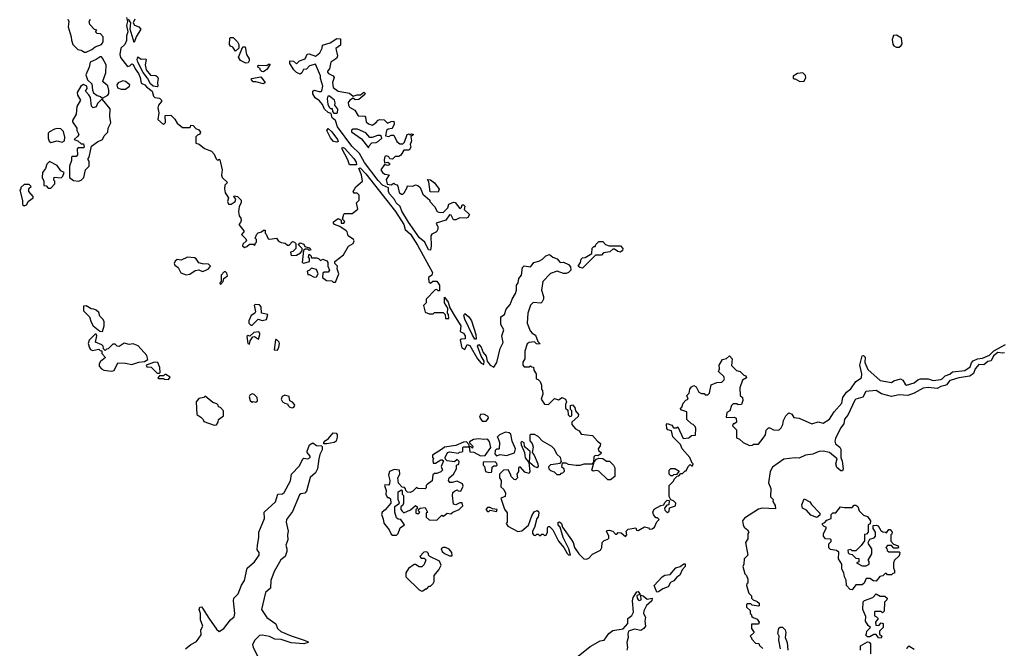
# Model space of a CAD drawing. Extents: x 2380107 to 2585170, y 384273 to 546161.
# Tile 167 of 256: x 2542520 to 2550296, y 403050 to 408010. Entities that reach past the tile are written whole.
import ezdxf

# ---------------------------------------------------------------- set-up
doc = ezdxf.new("R2010")
doc.units = 0

msp = doc.modelspace()

# ---------------------------------------------------------------- linework, layer by layer
at = {"layer": '0CON05XD'}
for points in [[(2542900, 408015), (2542907.5, 407995), (2542902.5, 407955), (2542927.5, 407875), (2542928.3, 407848.3), (2542940, 407815), (2542980, 407775), (2543005, 407770), (2543033, 407753)], [(2543033, 407753), (2543045, 407753.3), (2543090, 407775), (2543115, 407796.7), (2543166.4, 407813.6), (2543180, 407835), (2543180, 407875), (2543158.3, 407898.3), (2543131.7, 407901.7), (2543120, 407915), (2543128.3, 407928.3), (2543111.7, 407931.7), (2543073, 407973), (2543070, 407995), (2543080, 408015)], [(2543363, 408027), (2543372.5, 407995), (2543363.3, 407965), (2543373.3, 407915), (2543363, 407883), (2543362.5, 407845), (2543350, 407815), (2543320, 407785), (2543310, 407735), (2543315, 407712.5), (2543371.7, 407641.7), (2543390, 407645), (2543405, 407662.5), (2543415, 407657.5), (2543431.7, 407621.7), (2543459.2, 407585), (2543472, 407555), (2543478.8, 407508.8), (2543507.5, 407495), (2543520.7, 407480.7), (2543567.3, 407447.3), (2543577.5, 407407.5), (2543587, 407397), (2543625, 407390), (2543640, 407375), (2543641.2, 407365), (2543616.7, 407335), (2543610, 407315), (2543620, 407275), (2543611.7, 407221.7), (2543657, 407183), (2543671.7, 407198.3), (2543670, 407255), (2543715, 407256.7), (2543745.8, 407225.8), (2543765, 407192.5), (2543805, 407160), (2543861.7, 407158.3), (2543870, 407165), (2543871.7, 407178.3), (2543890, 407175), (2543911.7, 407151.7), (2543935, 407140), (2543947, 407123), (2543943, 407107), (2543925, 407100), (2543910, 407085), (2543910, 407035), (2543937, 407027), (2543980, 406995), (2544035, 406972.5), (2544055, 406950), (2544071.7, 406911.7), (2544085, 406900), (2544095, 406910), (2544100, 406905), (2544120, 406825), (2544113, 406783), (2544120, 406765), (2544160, 406725), (2544140, 406705), (2544137.5, 406675), (2544142.5, 406645), (2544170, 406605), (2544162.5, 406575), (2544170, 406555), (2544190, 406555), (2544222.5, 406575), (2544227.5, 406595), (2544210, 406615), (2544215, 406620), (2544240, 406615), (2544270, 406585), (2544270, 406565), (2544253, 406537), (2544247.5, 406495), (2544253, 406463), (2544267.5, 406445), (2544270, 406425), (2544265, 406410), (2544250, 406395), (2544290, 406345), (2544290, 406335), (2544272.5, 406315), (2544305, 406280), (2544310, 406265), (2544281.7, 406238.3), (2544280, 406225), (2544295, 406212.5), (2544315, 406220), (2544335, 406240), (2544365, 406240), (2544378.3, 406231.7), (2544381.7, 406248.3), (2544390, 406255), (2544390, 406275), (2544380, 406285), (2544393, 406317), (2544403, 406327), (2544430, 406335), (2544445, 406350), (2544458.3, 406348.3), (2544460, 406325), (2544466.7, 406316.7)], [(2543430, 408015), (2543417.5, 407985), (2543427, 407967), (2543460, 407955), (2543477.5, 407935), (2543440, 407875), (2543425, 407830), (2543392.5, 407935), (2543397.5, 407985), (2543380, 408015)], [(2549465, 407792.5), (2549483, 407807), (2549489.3, 407820.7), (2549483.6, 407863.6), (2549445, 407888.8), (2549420, 407885), (2549411.2, 407855), (2549416.4, 407816.4), (2549423.6, 407803.6), (2549443, 407793), (2549465, 407792.5)], [(2544225, 407762.5), (2544203, 407793), (2544185, 407802.5), (2544177.5, 407815), (2544180, 407865), (2544185, 407870), (2544205, 407870), (2544240, 407835), (2544250, 407815), (2544250, 407785), (2544225, 407762.5)], [(2544305, 407667.5), (2544265, 407687.5), (2544247.5, 407715), (2544283, 407797), (2544300, 407795), (2544312.5, 407735), (2544331.7, 407701.7), (2544332.5, 407685), (2544325, 407670), (2544305, 407667.5)], [(2545765, 406192.5), (2545747.5, 406195), (2545720, 406255), (2545678, 406288), (2545591.2, 406411.2), (2545539.1, 406499.1), (2545525.5, 406535.5), (2545492.5, 406565), (2545480, 406590), (2545441.4, 406635), (2545433.1, 406655), (2545433, 406683), (2545385, 406704.2), (2545351.2, 406741.2), (2545242, 406882), (2545202.5, 406955), (2545142.2, 407012.2), (2545029.4, 407165), (2545014.2, 407214.2), (2544988.8, 407235), (2544980, 407270), (2544955, 407278.8), (2544926.2, 407305), (2544910.8, 407340.8), (2544888.8, 407368.8), (2544854.6, 407394.7), (2544835, 407423.8), (2544834, 407446), (2544845, 407453.3), (2544885, 407442.5), (2544897.5, 407442.5), (2544905, 407450), (2544913.3, 407485), (2544907, 407513), (2544896.7, 407545), (2544897, 407567), (2544855, 407660), (2544810, 407645), (2544785, 407620), (2544761.7, 407618.3), (2544748.3, 407591.7), (2544735, 407580), (2544705, 407592.5), (2544685, 407614), (2544653.8, 407665), (2544652.5, 407685), (2544681.7, 407681.7), (2544707.5, 407662.5), (2544730, 407685), (2544775, 407702.5), (2544791.2, 407738.8), (2544805, 407740), (2544855, 407723.3), (2544865, 407726.7), (2544890.7, 407749.3), (2544910, 407785), (2544911.7, 407808.3), (2544971.7, 407828.3), (2545025, 407862.5), (2545055, 407860), (2545055, 407810), (2545017, 407783), (2545028.8, 407725), (2545023.6, 407706.4), (2544977.5, 407675), (2544966.4, 407623.6), (2544950, 407605), (2544950, 407595), (2544960, 407585), (2544995, 407567.5), (2545002.5, 407555), (2544991.2, 407515), (2544996.1, 407476.1), (2545035, 407446.2), (2545125, 407431.2), (2545155, 407406.7), (2545185, 407417.5), (2545211.7, 407418.3), (2545238.3, 407438.3), (2545247.5, 407427.5), (2545245, 407420), (2545198.3, 407381.7), (2545168.3, 407378.3), (2545155, 407390), (2545127.5, 407375), (2545114.2, 407355.8), (2545116.2, 407335), (2545125, 407321.2), (2545167, 407297), (2545192.5, 407252.5), (2545245, 407250), (2545251.7, 407241.7), (2545257.5, 407205), (2545275, 407187.5), (2545305, 407177.5), (2545333.3, 407196.7), (2545351.7, 407218.3), (2545365, 407222.5), (2545398.8, 407218.8), (2545425, 407192.5), (2545453, 407207), (2545475, 407210), (2545477.5, 407185), (2545467, 407163), (2545458.3, 407151.7), (2545430, 407145), (2545417.5, 407135), (2545410, 407095), (2545435, 407087.5), (2545455, 407100), (2545475, 407100), (2545497.7, 407047.7), (2545521.2, 407031.2), (2545545, 407030), (2545560, 407045), (2545580, 407105), (2545595, 407110), (2545605, 407100), (2545615, 407110), (2545630, 407105), (2545610, 407085), (2545613.3, 407055), (2545603.8, 407026.2), (2545610, 407005), (2545595, 406980), (2545555, 406980), (2545529.3, 406940.7), (2545515, 406930), (2545485, 406930), (2545465, 406910), (2545443.3, 406913.3), (2545435, 406927.5), (2545416.4, 406936.4), (2545405, 406930), (2545397.5, 406905), (2545401.7, 406881.7), (2545427, 406887), (2545440, 406875), (2545440, 406865), (2545425, 406860), (2545401.7, 406868.3), (2545373.3, 406825), (2545385, 406803.3), (2545405, 406792.5), (2545437, 406787), (2545415, 406750), (2545422, 406712), (2545453.3, 406706.7), (2545475, 406720), (2545481.7, 406711.7), (2545497.5, 406707.5), (2545507.5, 406697.5), (2545516.4, 406646.4), (2545535, 406632.5), (2545545, 406632.5), (2545556.1, 406643.9), (2545580, 406685), (2545581.7, 406698.3), (2545625, 406697.5), (2545645, 406706.7), (2545665, 406702.5), (2545683.3, 406685), (2545705, 406632.5), (2545760, 406585), (2545760, 406575), (2545797.3, 406537.3), (2545817, 406497), (2545830.7, 406490.7), (2545865, 406490), (2545902.5, 406525), (2545910, 406555), (2545945, 406570), (2545958.3, 406568.3), (2545995, 406520), (2546008.3, 406531.7), (2546015, 406550), (2546025, 406550), (2546035, 406540), (2546031.7, 406511.7), (2546071.7, 406471.7), (2546060.7, 406449.3), (2546045, 406443.8), (2545995, 406447.5), (2545965, 406430), (2545945, 406430), (2545928.3, 406468.3), (2545915, 406470), (2545885, 406427.5), (2545810, 406405), (2545822.5, 406375), (2545823, 406357), (2545813, 406337), (2545775, 406317.5), (2545767.5, 406305), (2545770, 406225), (2545765, 406192.5)], [(2543175, 407390), (2543216.4, 407413.6), (2543223, 407427), (2543223, 407453), (2543217, 407487), (2543183.6, 407513.6), (2543177.5, 407525), (2543199.3, 407590.7), (2543202.5, 407655), (2543175, 407707.5), (2543165, 407717.5), (2543155, 407717.5), (2543125, 407696.2), (2543077.5, 407675), (2543068.8, 407635), (2543041.2, 407575), (2543056.7, 407536.7), (2543090, 407505), (2543093.9, 407453.9), (2543102.7, 407432.7), (2543131.7, 407411.7), (2543157.5, 407405), (2543175, 407390)], [(2543605, 407480), (2543575, 407486.7), (2543554.1, 407504.1), (2543530, 407550), (2543495, 407592.5), (2543453.3, 407675), (2543447.5, 407695), (2543453, 407717), (2543478.3, 407698.3), (2543515, 407700), (2543520, 407695), (2543510, 407655), (2543520, 407615), (2543553, 407573), (2543595, 407570), (2543608.3, 407558.3), (2543613.3, 407545), (2543607.5, 407515), (2543610, 407485), (2543605, 407480)], [(2544445, 407600), (2544431.7, 407601.7), (2544420, 407615), (2544420, 407625), (2544400, 407635), (2544400, 407645), (2544405, 407650), (2544471.7, 407648.3), (2544485, 407660), (2544498.3, 407658.3), (2544475, 407620), (2544445, 407600)], [(2548681.8, 407521.8), (2548715, 407524.3), (2548730, 407555), (2548725, 407570), (2548705, 407591.2), (2548664.2, 407585.8), (2548630, 407565), (2548628.3, 407548.3), (2548633.3, 407543.3), (2548645, 407543.3), (2548681.8, 407521.8)], [(2542985, 406736.2), (2543005, 406743.3), (2543026.7, 406765), (2543040, 406825), (2543070, 406855), (2543070, 406895), (2543060, 406905), (2543060, 406915), (2543070, 406925), (2543087.5, 407012.5), (2543135, 407046.7), (2543173.3, 407065), (2543186.7, 407095), (2543216.1, 407123.9), (2543220, 407155), (2543240, 407195), (2543232.9, 407245), (2543235.8, 407305.8), (2543175, 407380), (2543165, 407380), (2543135, 407350), (2543125, 407322.5), (2543100, 407315), (2543088.3, 407328.3), (2543078.8, 407395), (2543067.3, 407417.3), (2543040, 407445), (2543053, 407467), (2543050, 407485), (2543025, 407500), (2543004.2, 407485.8), (2542973.3, 407435), (2542976.7, 407415), (2543000, 407375), (2542970, 407325), (2542966.7, 407265), (2542937.5, 407215), (2542937.5, 407205), (2542972.5, 407155), (2542972.5, 407135), (2542986.7, 407105), (2542979.3, 407090.7), (2542950, 407065), (2542980, 407055), (2543005, 407030), (2543025, 407030), (2543030, 407005), (2543025, 407000), (2542985, 407000), (2542975, 406990), (2542977, 406943), (2542965, 406930), (2542935, 406930), (2542930, 406925), (2542928.3, 406898.3), (2542912.5, 406855), (2542912.5, 406765), (2542945, 406740), (2542985, 406736.2)], [(2543320.7, 407460.7), (2543355, 407462.5), (2543387.5, 407485), (2543390, 407495), (2543380, 407505), (2543355, 407523.3), (2543335, 407528.8), (2543297, 407513), (2543287.5, 407495), (2543293.3, 407473.3), (2543320.7, 407460.7)], [(2544445, 407503.3), (2544385, 407520), (2544365, 407520), (2544350, 407535), (2544350, 407545), (2544425, 407560), (2544457.5, 407515), (2544445, 407503.3)], [(2545001.7, 407271.7), (2545025, 407272.5), (2545030, 407275), (2545032.5, 407305), (2545010, 407335), (2545012.5, 407355), (2545006.7, 407375), (2544966.1, 407406.1), (2544953, 407407), (2544947.5, 407385), (2544953.6, 407343.6), (2544965, 407320), (2544975, 407310), (2544988.3, 407308.3), (2544990, 407285), (2545001.7, 407271.7)], [(2542765, 407040), (2542815, 407054.2), (2542855, 407044), (2542873.3, 407055), (2542876.4, 407083.6), (2542867, 407127), (2542845, 407150), (2542815, 407152.5), (2542795, 407146.7), (2542754.6, 407125.4), (2542745.8, 407115), (2542745.7, 407075), (2542752.9, 407052.9), (2542765, 407040)], [(2545025, 407044), (2544999.3, 407049.3), (2544975, 407077.5), (2544946.7, 407135), (2544955, 407152.5), (2544985, 407126.2), (2545031.2, 407065), (2545035, 407050), (2545025, 407044)], [(2545275, 407000), (2545280, 407015), (2545301.7, 407038.3), (2545335, 407040), (2545355, 407052.5), (2545380, 407075), (2545378.3, 407088.3), (2545367, 407097), (2545347, 407097), (2545305, 407080), (2545285, 407080), (2545255, 407117.5), (2545187, 407147), (2545155, 407147.5), (2545141.7, 407138.3), (2545140, 407125), (2545219.6, 407069.5), (2545275, 407000)], [(2545175, 406863.8), (2545124, 406864), (2545112, 406905), (2545063.6, 406993.6), (2545070, 407005), (2545085, 406996.7), (2545158.6, 406915), (2545178, 406885), (2545180, 406865), (2545175, 406863.8)], [(2542765, 406680), (2542797.5, 406715), (2542797, 406737), (2542790, 406745), (2542791.7, 406768.3), (2542847, 406763), (2542860, 406775), (2542870, 406805), (2542845, 406817.5), (2542815, 406860), (2542755, 406890), (2542735, 406870), (2542723.3, 406835), (2542700, 406805), (2542697.5, 406765), (2542710, 406735), (2542711.7, 406701.7), (2542728.3, 406698.3), (2542745, 406680), (2542765, 406680)], [(2544466.7, 406316.7), (2544481.7, 406281.7), (2544495, 406277.5), (2544547, 406287), (2544563.3, 406263.3), (2544585, 406252.5), (2544617, 406247), (2544635, 406230), (2544648.3, 406231.7), (2544675, 406260), (2544690, 406255), (2544700, 406245), (2544700, 406205), (2544678.3, 406181.7), (2544660, 406175), (2544665, 406150), (2544707, 406153), (2544738.3, 406171.7), (2544750, 406185), (2544750, 406205), (2544720, 406235), (2544735, 406250), (2544765, 406240), (2544771.7, 406221.7), (2544805, 406210), (2544820, 406195), (2544805, 406190), (2544795, 406200), (2544775, 406200), (2544761.7, 406188.3), (2544750, 406095), (2544765, 406090), (2544808.3, 406101.7), (2544810, 406125), (2544800, 406135), (2544805, 406160), (2544818.3, 406148.3), (2544825, 406130), (2544865, 406130), (2544880, 406125), (2544895, 406110), (2544915, 406120), (2544945, 406107.5), (2544952.5, 406095), (2544952.5, 406065), (2544966.4, 406033.6), (2544955, 406017.5), (2544925, 406017.5), (2544915, 406010), (2544912.5, 405975), (2544943, 405953), (2544985, 405950), (2544995, 405940), (2545015, 405940), (2545040, 406005), (2545027.5, 406045), (2545030, 406065), (2545010, 406085), (2545008.3, 406101.7), (2545077.5, 406155), (2545117, 406223), (2545152.5, 406245), (2545162.5, 406265), (2545157.5, 406275), (2545113.3, 406305), (2545107.5, 406335), (2545097.5, 406345), (2545048.3, 406378.3), (2545007.5, 406395), (2544997.5, 406405), (2544997.5, 406415), (2545035, 406442.5), (2545058.3, 406428.3), (2545060, 406405), (2545080, 406405), (2545087, 406417), (2545070, 406435), (2545080, 406475), (2545085, 406480), (2545145, 406480), (2545190, 406515), (2545180, 406565), (2545200, 406585), (2545200, 406625), (2545185, 406640), (2545161.7, 406641.7), (2545152.5, 406655), (2545175, 406690), (2545226.7, 406735), (2545220, 406785), (2545198.8, 406835), (2545208.3, 406841.7), (2545254, 406795), (2545486.9, 406496.9), (2545554.4, 406395), (2545563.9, 406353.9), (2545607, 406317), (2545662, 406232), (2545780, 406015), (2545775.8, 405994.2), (2545750, 405975), (2545751.7, 405941.7), (2545765, 405930), (2545783.6, 405946.4), (2545815, 405946), (2545835.6, 405915.6), (2545835, 405870), (2545825, 405870), (2545815, 405880), (2545801.7, 405878.3), (2545730, 405805), (2545730, 405775), (2545710, 405755), (2545723, 405703), (2545755, 405690), (2545785, 405690), (2545795, 405700), (2545865, 405700), (2545880, 405685), (2545881.7, 405651.7), (2545908.3, 405651.7), (2545907.5, 405685), (2545900, 405695), (2545902.5, 405735), (2545873.8, 405775), (2545875, 405820), (2545905, 405780), (2545916.7, 405736.7), (2545960, 405665), (2546002.9, 405595), (2546000, 405550), (2546025, 405536.2), (2546039.2, 405515), (2546039.3, 405490.7), (2546005, 405490), (2545998.3, 405481.7), (2546011.7, 405421.7), (2546035, 405407.5), (2546053.9, 405446.1), (2546075, 405438.8), (2546135, 405333.3), (2546165, 405300), (2546185, 405290), (2546187.5, 405315), (2546163.8, 405355), (2546136.7, 405435), (2546145, 405446.7), (2546165.7, 405425.7), (2546180, 405385), (2546204, 405355), (2546212.5, 405315), (2546236.2, 405285), (2546265, 405267.5), (2546288, 405305), (2546316, 405415), (2546338.3, 405461.7), (2546328.8, 405515), (2546343, 405563), (2546320, 405605), (2546320, 405665), (2546350, 405685), (2546362.5, 405725), (2546395, 405762.5), (2546410, 405805), (2546435, 405850), (2546442.5, 405875), (2546443.8, 405915), (2546456.7, 405935), (2546463, 405967), (2546482.5, 405995), (2546490, 406055), (2546505, 406067.5), (2546555, 406060), (2546567.5, 406075), (2546580, 406095), (2546620, 406105), (2546648.8, 406121.2), (2546675, 406147.5), (2546705, 406157.5), (2546730, 406135), (2546765, 406122.5), (2546785, 406097.5), (2546795, 406093.3), (2546815, 406097.5), (2546855, 406077.5), (2546869.6, 406059.5), (2546873.3, 406035), (2546855, 406016.2), (2546835, 406008), (2546815, 406008), (2546765, 406026), (2546713.2, 406006.8), (2546651.2, 405945), (2546640, 405875), (2546657.5, 405825), (2546657.5, 405805), (2546647, 405783), (2546635, 405773.3), (2546575, 405777.5), (2546555, 405757.5), (2546533.3, 405695), (2546527.5, 405615), (2546552.5, 405555), (2546567, 405537), (2546595, 405520), (2546611.7, 405471.7), (2546627.5, 405455), (2546625, 405450), (2546603, 405453), (2546585, 405467.5), (2546545, 405462.5), (2546527.5, 405452.5), (2546510, 405395), (2546510, 405335), (2546493, 405307), (2546493, 405283), (2546505, 405270), (2546545, 405270), (2546555, 405280), (2546561.7, 405271.7), (2546578.3, 405268.3), (2546580, 405245), (2546600, 405215), (2546600, 405175), (2546615, 405170), (2546630, 405155), (2546642.5, 405125), (2546640, 405095), (2546650, 405085), (2546652.5, 405055), (2546637.5, 405015), (2546665, 404977.5), (2546697, 404973), (2546745, 405020), (2546775, 405010), (2546805, 405030), (2546830, 405015), (2546837.5, 404995), (2546830, 404975), (2546830, 404945), (2546848.3, 404928.3), (2546853, 404893), (2546865, 404880), (2546880, 404885), (2546880, 404925), (2546870, 404935), (2546870, 404965), (2546885, 404970), (2546905, 404950), (2546910, 404925), (2546932.5, 404895), (2546931.7, 404878.3), (2546880, 404835), (2546880, 404815), (2546910.7, 404780.7), (2546940, 404765), (2546955, 404740), (2547045, 404730), (2547083.6, 404683.6), (2547107.5, 404665), (2547103.6, 404646.4), (2547088.8, 404625), (2547091.7, 404611.7), (2547112.5, 404595), (2547110, 404585), (2547085, 404567.5), (2547065, 404570), (2547055, 404560), (2547051.7, 404518.3), (2547037.5, 404502.5), (2546975, 404502.5), (2546945, 404492.5), (2546915, 404492.5), (2546855, 404500), (2546835, 404510), (2546805, 404510), (2546800, 404485), (2546818.3, 404468.3), (2546820, 404445), (2546808.3, 404431.7), (2546795, 404430), (2546785, 404420), (2546765, 404420), (2546745, 404440), (2546715, 404450), (2546703, 404463), (2546700, 404485), (2546715, 404500), (2546788.3, 404511.7), (2546800, 404525), (2546792.5, 404555), (2546761.7, 404581.7), (2546745, 404620), (2546723, 404643), (2546650, 404685), (2546615, 404722.5), (2546585, 404737.5), (2546555, 404737.5), (2546548.3, 404731.7), (2546548.3, 404688.3), (2546566.2, 404666.2), (2546576.1, 404636.1), (2546567.5, 404595), (2546583.6, 404573.6), (2546612.9, 404505), (2546613.9, 404486.1), (2546606.2, 404473.8), (2546583.2, 404483.2), (2546547.5, 404515), (2546551.7, 404601.7), (2546513.6, 404633.6), (2546506.7, 404645), (2546505, 404670), (2546485, 404682.5), (2546477.5, 404675), (2546481.2, 404655), (2546505.8, 404595.8), (2546512.7, 404552.7), (2546540, 404515), (2546548.8, 404445), (2546545, 404430), (2546509.3, 404439.3), (2546475, 404480), (2546465, 404480), (2546460, 404475), (2546460, 404445), (2546447.5, 404425), (2546452.5, 404395), (2546435, 404380), (2546425, 404382.5), (2546402.5, 404405), (2546397.5, 404425), (2546377, 404457), (2546340, 404455), (2546310, 404425), (2546310, 404395), (2546322.5, 404375), (2546320, 404325), (2546342.5, 404302.5), (2546357, 404273), (2546353, 404247), (2546320, 404235), (2546348.3, 404148.3), (2546369.3, 404119.3), (2546370, 404045), (2546362.5, 404035), (2546375, 404012.5), (2546455, 403972.5), (2546485, 403976.2), (2546538, 404022), (2546564.5, 404095.5), (2546584.5, 404125.5), (2546606, 404136), (2546618.3, 404128.3), (2546620, 404115), (2546613.6, 404086.4), (2546603.3, 404075), (2546587, 404003), (2546570, 403975), (2546570, 403955), (2546581.7, 403941.7), (2546595, 403940), (2546605, 403950), (2546615, 403950), (2546625, 403940), (2546635, 403940), (2546645, 403950), (2546655, 403950), (2546665, 403940), (2546678.3, 403941.7), (2546687.5, 403965), (2546688.3, 404001.7), (2546695, 404010), (2546705, 404010), (2546732, 403985), (2546776.2, 403895), (2546818.8, 403845), (2546845, 403797.5), (2546855, 403787.5), (2546870, 403785), (2546857.5, 403835), (2546813.4, 403923.4), (2546787.5, 404005), (2546772, 404025), (2546772.5, 404045), (2546783, 404047), (2546800, 404035), (2546807.5, 404005), (2546877.5, 403905), (2546892.5, 403885), (2546902.5, 403845), (2546936.7, 403795), (2546975, 403756.7), (2546997, 403753), (2547015, 403760), (2547045, 403792.5), (2547107.5, 403825), (2547117.5, 403845), (2547120, 403885), (2547135, 403900), (2547165, 403910), (2547171.7, 403918.3), (2547172, 403935), (2547153.3, 403975), (2547159.3, 403980.7), (2547175, 403983.3), (2547203.6, 403973.6), (2547225, 403950), (2547235, 403950), (2547247.5, 403962.5), (2547271.7, 403961.7), (2547305, 403932.5), (2547316.2, 403945), (2547308.8, 403975), (2547325, 403991.2), (2547385, 404000), (2547391.7, 403981.7), (2547405, 403980), (2547455, 404007.5), (2547485, 404000), (2547495, 403990), (2547515, 403992.5), (2547533, 404007), (2547553, 404047), (2547570, 404065), (2547558.3, 404078.3), (2547545, 404080), (2547526.4, 404106.4), (2547520, 404125), (2547532.3, 404147.7), (2547585, 404176.7), (2547608.3, 404181.7), (2547615, 404200), (2547635, 404220), (2547650, 404215), (2547647.5, 404182.5), (2547631.7, 404178.3), (2547612.5, 404155), (2547615, 404140), (2547630, 404125), (2547637.5, 404122.5), (2547648.3, 404131.7), (2547651.7, 404158.3), (2547700, 404175), (2547702.5, 404195), (2547685, 404212.5), (2547662.5, 404222.5), (2547648.3, 404248.3), (2547650, 404335), (2547685, 404370), (2547690, 404385), (2547711.7, 404408.3), (2547725, 404410), (2547741.7, 404428.3), (2547755, 404430), (2547775, 404450), (2547785, 404450), (2547800, 404485), (2547815, 404500), (2547825, 404490), (2547835, 404490), (2547840, 404505), (2547831.7, 404511.7), (2547812.5, 404555), (2547753.3, 404623.3), (2547738.6, 404658.6), (2547679.7, 404719.7)], [(2542555, 406542.5), (2542575, 406550), (2542590.7, 406579.3), (2542626.7, 406605), (2542626.1, 406616.1), (2542592.5, 406655), (2542593, 406677), (2542610, 406695), (2542595, 406710), (2542555, 406710), (2542530, 406685), (2542530, 406675), (2542520, 406665), (2542543, 406583), (2542543, 406553), (2542555, 406542.5)], [(2545825, 406650), (2545761.7, 406651.7), (2545751.7, 406731.7), (2545741.7, 406748.3), (2545765, 406747.5), (2545795, 406722.5), (2545831.7, 406671.7), (2545825, 406650)], [(2546965, 406050), (2546945, 406054), (2546932, 406065), (2546950, 406095), (2546955, 406120), (2546965, 406130), (2546985, 406132.5), (2547040, 406165), (2547041.7, 406208.3), (2547055, 406220), (2547065, 406220), (2547070, 406235), (2547095, 406260), (2547125, 406260), (2547147.5, 406235), (2547175, 406226.2), (2547265, 406226.2), (2547283.3, 406205), (2547280.7, 406189.3), (2547265, 406176.7), (2547245, 406180), (2547218.3, 406198.3), (2547205, 406200), (2547181.2, 406178.8), (2547130.4, 406169.5), (2547115, 406153.3), (2547068.8, 406151.2), (2546965, 406050)], [(2543835, 405996), (2543865, 406001.2), (2543905, 406032), (2543935, 406036.7), (2543965, 406023.3), (2543985, 406030), (2544012.5, 406045), (2544027.5, 406065), (2544011.7, 406081.7), (2543965, 406083.3), (2543935, 406092.5), (2543913.9, 406123.9), (2543901.2, 406131.2), (2543845, 406136), (2543795, 406113.8), (2543765, 406118.8), (2543748, 406105), (2543740, 406085), (2543744.3, 406074.3), (2543772, 406055), (2543792.9, 406012.9), (2543835, 405996)], [(2544105, 405920), (2544127, 405943), (2544131.7, 405968.3), (2544161.7, 405988.3), (2544155, 406010), (2544145, 406020), (2544135, 406020), (2544110, 405995), (2544110, 405945), (2544100, 405935), (2544105, 405920)], [(2544845, 405977.5), (2544865, 405980), (2544877.5, 406005), (2544865, 406040), (2544825, 406050), (2544805, 406030), (2544790, 406025), (2544795, 406000), (2544805, 406000), (2544845, 405977.5)], [(2543175, 405550), (2543186.4, 405593.6), (2543187.5, 405625), (2543180, 405645), (2543151.7, 405671.7), (2543145, 405700), (2543125, 405717.5), (2543106.4, 405726.4), (2543085, 405727.5), (2543045, 405752.5), (2543025, 405750), (2543024.1, 405714.1), (2543072.5, 405665), (2543083.6, 405623.6), (2543100, 405595), (2543153, 405553), (2543175, 405550)], [(2544355, 405600), (2544403, 405647), (2544435, 405637.5), (2544470, 405645), (2544480, 405685), (2544430, 405695), (2544427.5, 405745), (2544415, 405760), (2544385, 405763.3), (2544373, 405757), (2544382.5, 405705), (2544376.4, 405693.6), (2544347.5, 405675), (2544330, 405635), (2544330, 405615), (2544345, 405600), (2544355, 405600)], [(2546125, 405490), (2546115, 405490), (2546095, 405520), (2546035, 405647.5), (2546026.7, 405675), (2546035, 405692.5), (2546066.4, 405666.4), (2546087.5, 405635), (2546123.8, 405525), (2546125, 405490)], [(2544335, 405450), (2544340, 405475), (2544361.7, 405508.3), (2544375, 405510), (2544405, 405490), (2544417.5, 405525), (2544417.5, 405537.5), (2544407.5, 405547.5), (2544368.3, 405541.7), (2544338.3, 405511.7), (2544325, 405517.5), (2544315, 405510), (2544322.5, 405455), (2544335, 405450)], [(2543245, 405236.2), (2543265, 405242.5), (2543295, 405302.5), (2543355, 405300), (2543405, 405290), (2543461.7, 405308.3), (2543505, 405312.5), (2543531.7, 405328.3), (2543525, 405360), (2543455, 405437.5), (2543415, 405452.5), (2543385, 405447.5), (2543345, 405457.5), (2543305, 405432.5), (2543290, 405435), (2543275, 405450), (2543255, 405450), (2543218.3, 405411.7), (2543205, 405410), (2543195, 405400), (2543181.7, 405411.7), (2543180, 405435), (2543170, 405445), (2543120, 405465), (2543130, 405515), (2543125, 405530), (2543115, 405530), (2543068.3, 405481.7), (2543061.2, 405455), (2543070.4, 405420.5), (2543078.3, 405408.3), (2543095, 405400), (2543145, 405410), (2543155, 405400), (2543168.3, 405398.3), (2543170, 405375), (2543196.7, 405345), (2543157.3, 405312.7), (2543148, 405295), (2543148, 405275), (2543165, 405256.2), (2543185, 405245.8), (2543245, 405236.2)], [(2544555, 405402.5), (2544567.5, 405425), (2544572.5, 405455), (2544570, 405465), (2544545, 405490), (2544540, 405485), (2544530, 405405), (2544555, 405402.5)], [(2547679.7, 404719.7), (2547667.5, 404765), (2547640, 404775), (2547630.8, 404785), (2547628.8, 404815), (2547635, 404823.3), (2547670.7, 404810.7), (2547685, 404790), (2547705, 404790), (2547718.3, 404798.3), (2547760, 404705), (2547805, 404710), (2547825, 404730), (2547858.3, 404731.7), (2547860, 404785), (2547855, 404800), (2547840, 404815), (2547825, 404820), (2547790, 404855), (2547790, 404915), (2547741.7, 404931.7), (2547740, 404945), (2547748.3, 404951.7), (2547760, 404985), (2547781.7, 405008.3), (2547800, 405015), (2547790, 405045), (2547807, 405063), (2547813.3, 405095), (2547826.4, 405113.6), (2547845, 405122.5), (2547863, 405113), (2547885, 405070), (2547905, 405060), (2547925, 405060), (2547935, 405050), (2547955, 405050), (2547967, 405063), (2547981.7, 405128.3), (2548025, 405147.5), (2548065, 405150), (2548082.5, 405165), (2548086.7, 405175), (2548082.5, 405195), (2548040, 405235), (2548047.5, 405255), (2548043.3, 405285), (2548070.7, 405329.3), (2548102.5, 405337.5), (2548125, 405357.5), (2548147.5, 405335), (2548141.7, 405281.7), (2548181.7, 405241.7), (2548210, 405235), (2548240, 405205), (2548255, 405200), (2548260, 405185), (2548227.5, 405165), (2548207.5, 405105), (2548210, 405045), (2548228.3, 405028.3), (2548232.5, 405005), (2548220, 404975), (2548195, 404970), (2548185, 404980), (2548155, 404980), (2548142.5, 404965), (2548127.5, 404925), (2548105, 404910), (2548100, 404875), (2548105, 404870), (2548163, 404873), (2548177.5, 404865), (2548182.5, 404835), (2548165, 404820), (2548155, 404820), (2548150, 404805), (2548180, 404775), (2548181.7, 404711.7), (2548205, 404700), (2548233, 404673), (2548285, 404650), (2548307, 404653), (2548315, 404660), (2548355, 404660), (2548393, 404707), (2548410, 404735), (2548415, 404770), (2548435, 404790), (2548445, 404790), (2548473, 404773), (2548515, 404770), (2548535, 404790), (2548547.5, 404815), (2548553, 404847), (2548570, 404885), (2548595, 404907.5), (2548618.3, 404898.3), (2548635, 404870), (2548677, 404867), (2548775, 404820), (2548825, 404837.5), (2548865, 404827.5), (2548915, 404856.7), (2548952.5, 404915), (2549012.5, 404985), (2549022.3, 405027.7), (2549050.2, 405069.8), (2549085, 405098), (2549124.5, 405155.5), (2549168.8, 405185), (2549170.8, 405215), (2549155.9, 405284.1), (2549175, 405357.5), (2549185, 405360), (2549197.7, 405347.7), (2549193.8, 405305), (2549219.6, 405249.5), (2549315, 405163.3), (2549405, 405147.5), (2549425, 405160), (2549476.4, 405176.4), (2549495, 405166.7), (2549513.9, 405133.9), (2549525, 405126.7), (2549585, 405144.2), (2549612.7, 405167.3), (2549634.1, 405175.9), (2549695, 405176.7), (2549735, 405162), (2549795, 405171.9), (2549805.7, 405175), (2549830.2, 405199.8), (2549865, 405214), (2549888.1, 405231.9), (2549985, 405240.8), (2550027.9, 405272.1), (2550037.1, 405302.9), (2550051.7, 405318.3), (2550085, 405334.3), (2550125, 405338.6), (2550178.2, 405361.8), (2550213.5, 405396.5), (2550305, 405446)], [(2543625, 405220), (2543630, 405225), (2543627.5, 405265), (2543610, 405305), (2543585, 405307.5), (2543520, 405285), (2543525, 405270), (2543558.3, 405268.3), (2543605, 405220), (2543625, 405220)], [(2550298.2, 405381.8), (2550285, 405377.8), (2550245, 405384.3), (2550211.5, 405358.5), (2550192, 405318), (2550165, 405312.2), (2550135, 405287.5), (2550095, 405288.6), (2550065.8, 405255), (2550052.3, 405217.7), (2550025, 405198.5), (2549937.5, 405185), (2549877, 405167), (2549865, 405162.5), (2549840, 405130), (2549827.1, 405122.9), (2549795, 405115.7), (2549765, 405100.8), (2549695, 405107.5), (2549655, 405103.8), (2549585, 405062), (2549535, 405044.4), (2549465, 405049.1), (2549405, 405035.7), (2549327.8, 405057.8), (2549285, 405084.5), (2549202.6, 405077.4), (2549179.1, 405030.9), (2549125, 405016), (2549115, 405006.7), (2549059.7, 404890.3), (2549035, 404857.5), (2549027.9, 404822.1), (2549002, 404788.1), (2548962.5, 404705), (2548958.8, 404685), (2548963.9, 404663.9), (2548997.5, 404637.5), (2549005, 404620), (2549006.1, 404556.1), (2549015.9, 404525.9), (2549023.3, 404465), (2549019.3, 404450.7), (2549005, 404451.2), (2548975, 404476.2), (2548965.8, 404505), (2548976.7, 404545), (2548916.1, 404596.1), (2548865, 404605.7), (2548835, 404603.8), (2548813.3, 404595), (2548785, 404582), (2548725, 404573.8), (2548675, 404550), (2548645, 404552.5), (2548555, 404543.3), (2548465, 404480), (2548446.7, 404445), (2548433.3, 404355), (2548451.7, 404311.7), (2548450, 404245), (2548470, 404225), (2548468.3, 404208.3), (2548487, 404177), (2548488.3, 404151.7), (2548385, 404156.7), (2548355, 404147.5), (2548245, 404077.5), (2548230, 404055), (2548233.3, 404025), (2548242.5, 404005), (2548267.5, 403985), (2548277.5, 403965), (2548270, 403955), (2548270, 403915), (2548252.5, 403885), (2548270, 403785), (2548243, 403757), (2548240, 403715), (2548232.5, 403695), (2548248.3, 403638.3), (2548260, 403625), (2548270, 403595), (2548270, 403565), (2548261.7, 403558.3), (2548260, 403545), (2548280, 403485), (2548300, 403465), (2548300, 403445), (2548311.7, 403431.7), (2548345, 403420), (2548360, 403405), (2548360, 403385), (2548355, 403382.5), (2548305, 403390), (2548295, 403400), (2548265, 403400), (2548260, 403395), (2548260, 403375), (2548288.3, 403348.3), (2548290, 403325), (2548298.3, 403318.3), (2548301.7, 403301.7), (2548311.7, 403291.7), (2548345, 403280), (2548360, 403255), (2548355, 403240), (2548300, 403240), (2548300, 403205), (2548320, 403175), (2548290, 403145), (2548298.3, 403138.3), (2548301.7, 403121.7), (2548331.7, 403091.7), (2548358.3, 403088.3), (2548361.7, 403071.7), (2548388.3, 403048.3)], [(2543695, 405170), (2543708.3, 405188.3), (2543675, 405210), (2543665, 405210), (2543655, 405200), (2543625, 405200), (2543610, 405185), (2543615, 405180), (2543655, 405180), (2543663, 405173), (2543695, 405170)], [(2544055, 404810), (2544075, 404812.5), (2544087, 404833), (2544090, 404855), (2544130, 404885), (2544130, 404925), (2544105, 404950), (2544090, 404955), (2544088.3, 404968.3), (2544078.3, 404978.3), (2544045, 404990), (2543985, 405040), (2543975, 405030), (2543935, 405020), (2543913.3, 404995), (2543920, 404895), (2543950, 404875), (2543970, 404855), (2543975, 404840), (2544055, 404810)], [(2544385, 404992.5), (2544397, 405003), (2544395, 405030), (2544371.7, 405051.7), (2544355, 405057.5), (2544340, 405050), (2544333.3, 405035), (2544340, 405005), (2544355, 404992.5), (2544365, 404997.5), (2544385, 404992.5)], [(2544675, 404948.6), (2544685, 404952.5), (2544694.2, 404965), (2544691.4, 404975), (2544675, 404992.5), (2544653.3, 405003.3), (2544648, 405038), (2544615, 405048), (2544593, 405037), (2544586, 405015), (2544596.2, 404995), (2544615, 404983.3), (2544635, 404980), (2544640, 404965), (2544652.9, 404952.9), (2544675, 404948.6)], [(2546171.7, 404841.7), (2546205, 404842.5), (2546222.5, 404865), (2546219.3, 404879.3), (2546185, 404897.5), (2546160, 404895), (2546152.5, 404875), (2546171.7, 404841.7)], [(2544945, 404663.1), (2544923.3, 404663.3), (2544923.3, 404675), (2544932.3, 404687.7), (2544960, 404705), (2544995, 404750), (2545018.3, 404748.3), (2545026.2, 404736.2), (2545028, 404715), (2545018.8, 404685), (2545005, 404674.3), (2544945, 404663.1)], [(2546158.3, 404568.3), (2546195, 404572.5), (2546240, 404635), (2546231.7, 404681.7), (2546215, 404700), (2546185, 404696.7), (2546145, 404702.5), (2546105, 404696.7), (2546071.7, 404678.3), (2546071.7, 404671.7), (2546100, 404645), (2546095, 404630), (2546085, 404640), (2546070, 404640), (2546075, 404600), (2546107, 404597), (2546158.3, 404568.3)], [(2546285, 404567.5), (2546315, 404580), (2546365, 404572.5), (2546426.7, 404593.3), (2546436.4, 404623.6), (2546410, 404685), (2546398.9, 404738.9), (2546385, 404751.4), (2546355.8, 404754.2), (2546310, 404735), (2546290, 404715), (2546300, 404705), (2546310, 404675), (2546307.5, 404625), (2546305, 404620), (2546285, 404620), (2546275, 404610), (2546272.5, 404585), (2546285, 404567.5)], [(2543828.8, 403045), (2543870.8, 403079.2), (2543917, 403103), (2543952.9, 403155), (2543950, 403195), (2543965.3, 403225), (2543947.5, 403275), (2543948.8, 403325), (2543937.3, 403355), (2543942.9, 403375), (2543955, 403376.9), (2543965, 403366.9), (2544015, 403287.5), (2544075, 403201.2), (2544095, 403183.8), (2544133.3, 403205), (2544185.8, 403274.2), (2544212.7, 403297.3), (2544218.5, 403325), (2544208.2, 403425), (2544211.5, 403445), (2544245, 403480.6), (2544272.2, 403547.8), (2544295.3, 403585), (2544317.3, 403682.7), (2544375, 403733.5), (2544410.5, 403785), (2544410.8, 403805), (2544396.7, 403826.7), (2544397.3, 403865), (2544409.3, 403925), (2544409.7, 403965), (2544452.3, 404075), (2544452, 404125), (2544540.4, 404205), (2544560, 404265), (2544595, 404267.8), (2544609.5, 404280.5), (2544657.6, 404372.4), (2544665.5, 404424.5), (2544729.2, 404490.8), (2544755, 404543.8), (2544765, 404550), (2544795, 404544), (2544813.3, 404555), (2544813.8, 404565), (2544790, 404595), (2544790, 404605), (2544810, 404655), (2544835, 404672.5), (2544865, 404650), (2544905, 404647.5), (2544910, 404640), (2544910, 404615), (2544890.8, 404579.2), (2544882, 404545), (2544872, 404465), (2544856.9, 404435), (2544813.2, 404396.8), (2544785, 404290), (2544772, 404275), (2544740.5, 404269.5), (2544728.9, 404261.1), (2544675, 404128.6), (2544628.5, 404065), (2544624, 404044), (2544639.6, 403975), (2544634.6, 403945), (2544638.4, 403905), (2544621.5, 403865), (2544630.6, 403835), (2544629.2, 403815), (2544616.2, 403775), (2544583.3, 403746.7), (2544530, 403655), (2544502.9, 403585), (2544501.1, 403525), (2544460.4, 403490.5), (2544430.9, 403355), (2544472.4, 403292.4), (2544543.6, 403243.6), (2544557.3, 403207.3), (2544583.4, 403183.4), (2544665, 403148.8), (2544767.5, 403115), (2544793, 403103), (2544797.5, 403095), (2544765, 403084.3), (2544665, 403093.5), (2544585, 403120), (2544535, 403122.3), (2544493.5, 403143.5), (2544435, 403153.1), (2544415, 403150.4), (2544375.9, 403115), (2544359.2, 403079.2), (2544363.8, 403055), (2544401.5, 402985)], [(2545465, 403942.5), (2545495, 403943.3), (2545510, 403955), (2545525, 404000), (2545560, 404025), (2545530, 404065), (2545508.3, 404068.3), (2545495, 404080), (2545482.5, 404125), (2545481.7, 404168.3), (2545520, 404195), (2545510, 404225), (2545510, 404285), (2545535, 404300), (2545540, 404295), (2545540, 404265), (2545550, 404255), (2545550, 404195), (2545545, 404180), (2545530, 404165), (2545530, 404145), (2545540.7, 404130.7), (2545555, 404120), (2545607, 404143), (2545645, 404177.5), (2545660, 404165), (2545658.3, 404151.7), (2545650, 404145), (2545650, 404115), (2545665, 404110), (2545680, 404125), (2545670, 404135), (2545671.7, 404148.3), (2545683, 404157), (2545721.7, 404161.7), (2545740, 404125), (2545730, 404115), (2545730, 404085), (2545753, 404063), (2545815, 404060), (2545855, 404100), (2545867.5, 404092.5), (2545895, 404117.5), (2545925, 404110), (2545940, 404125), (2545990, 404145), (2546020, 404175), (2546015, 404197.5), (2545995, 404197.5), (2545965, 404182.5), (2545947, 404187), (2545937.5, 404255), (2545941.7, 404278.3), (2545955, 404290), (2545975, 404300), (2545983, 404293), (2546005, 404290), (2546021.7, 404328.3), (2546018.3, 404348.3), (2545975, 404370), (2545935, 404357.5), (2545918.3, 404358.3), (2545907.5, 404375), (2545912.5, 404395), (2545946.4, 404423.6), (2545970, 404465), (2545970, 404495), (2545988.3, 404501.7), (2545990, 404525), (2545975, 404540), (2545955, 404520), (2545895, 404530), (2545881.7, 404541.7), (2545880, 404555), (2545900, 404595), (2545915, 404600), (2545985, 404590), (2545993, 404597), (2546015, 404600), (2546020, 404605), (2546020, 404635), (2546025, 404640), (2546070, 404640), (2546070, 404655), (2546048.3, 404678.3), (2546025, 404677.5), (2545965, 404650), (2545875, 404637.5), (2545860, 404625), (2545780, 404575), (2545780, 404555), (2545787.5, 404545), (2545782.5, 404535), (2545785, 404510), (2545805, 404510), (2545845, 404536.7), (2545857, 404537), (2545868.3, 404528.3), (2545847.5, 404485), (2545860, 404455), (2545847, 404443), (2545815, 404430), (2545795, 404430), (2545781.7, 404418.3), (2545778.3, 404371.7), (2545737, 404343), (2545730, 404335), (2545730, 404315), (2545721.7, 404308.3), (2545665, 404310), (2545655, 404320), (2545625, 404290), (2545605, 404280), (2545583, 404283), (2545570, 404295), (2545568.3, 404308.3), (2545558.3, 404318.3), (2545541.7, 404321.7), (2545513, 404353), (2545506.7, 404395), (2545522.5, 404425), (2545520, 404455), (2545478.3, 404461.7), (2545440, 404445), (2545433.3, 404415), (2545442.5, 404375), (2545441.7, 404348.3), (2545431.7, 404338.3), (2545405, 404340), (2545402.5, 404335), (2545413.3, 404295), (2545413, 404263), (2545425, 404240), (2545435, 404240), (2545448.3, 404228.3), (2545450, 404195), (2545407.7, 404142.3), (2545382.5, 404125), (2545377.5, 404105), (2545391.7, 404071.7), (2545396.7, 404036.7), (2545437.5, 403985), (2545455, 403950), (2545465, 403942.5)], [(2547185, 404380), (2547165, 404380), (2547095, 404447.5), (2547075, 404452.5), (2547048.3, 404448.3), (2547040, 404455), (2547058.3, 404521.7), (2547076.4, 404543.6), (2547095, 404550), (2547125, 404546.7), (2547155, 404527.5), (2547177, 404527), (2547210, 404495), (2547220, 404475), (2547220, 404405), (2547185, 404380)], [(2546225, 404437.5), (2546245, 404440), (2546250, 404445), (2546251.7, 404478.3), (2546265, 404490), (2546285, 404490), (2546290, 404495), (2546288.3, 404508.3), (2546275, 404520), (2546181.7, 404518.3), (2546180, 404495), (2546190, 404485), (2546200, 404445), (2546225, 404437.5)], [(2547675, 404410), (2547661.7, 404411.7), (2547650, 404425), (2547650, 404455), (2547661.7, 404468.3), (2547695, 404470), (2547728.3, 404448.3), (2547708.3, 404421.7), (2547685, 404420), (2547675, 404410)], [(2548815, 404082.5), (2548769.3, 404099.3), (2548735, 404140), (2548702.5, 404155), (2548697, 404183), (2548715, 404230), (2548760, 404205), (2548773.6, 404183.6), (2548840, 404115), (2548838.3, 404101.7), (2548815, 404082.5)], [(2546285, 404130), (2546290, 404145), (2546255, 404150), (2546235, 404160), (2546215, 404160), (2546202.5, 404145), (2546215, 404130), (2546225, 404130), (2546235, 404140), (2546285, 404130)], [(2549095, 403510), (2549080, 403515), (2549050, 403545), (2549047, 403587), (2549033, 403613), (2549030, 403645), (2549013.6, 403673.6), (2549012.5, 403715), (2548987.5, 403755), (2548988.3, 403808.3), (2548971.7, 403821.7), (2548925, 403830), (2548911.7, 403841.7), (2548910, 403875), (2548928.3, 403891.7), (2548930, 403905), (2548925, 403910), (2548883, 403913), (2548867.5, 403935), (2548867.5, 403955), (2548890, 403995), (2548890, 404005), (2548875, 404010), (2548860, 404025), (2548860, 404035), (2548878.3, 404041.7), (2548895, 404060), (2548930, 404075), (2548930, 404105), (2548941.7, 404118.3), (2548965, 404120), (2549003, 404167), (2549035, 404160), (2549095, 404160), (2549111.7, 404178.3), (2549125, 404180), (2549138.3, 404168.3), (2549150, 404135), (2549185, 404100), (2549215, 404090), (2549240, 404055), (2549238.3, 404031.7), (2549220, 404025), (2549220, 403965), (2549208.3, 403951.7), (2549191.7, 403948.3), (2549191.7, 403898.3), (2549165, 403860), (2549125, 403820), (2549095, 403820), (2549085, 403830), (2549060, 403825), (2549063, 403803), (2549070, 403795), (2549095, 403790), (2549125, 403760), (2549148.3, 403758.3), (2549148.3, 403731.7), (2549130, 403725), (2549175, 403700), (2549205, 403700), (2549230, 403715), (2549230, 403735), (2549220, 403745), (2549250, 403795), (2549250, 403835), (2549223, 403873), (2549222.5, 403885), (2549235, 403910), (2549268.3, 403921.7), (2549280, 403935), (2549280, 403965), (2549260, 403995), (2549261.7, 404018.3), (2549285, 404022.5), (2549300, 404015), (2549320.7, 403980.7), (2549338.3, 403968.3), (2549357, 403967), (2549365, 403960), (2549385, 403987.5), (2549395, 403987.5), (2549410, 403965), (2549408.3, 403951.7), (2549400, 403945), (2549400, 403895), (2549421.7, 403871.7), (2549458.3, 403858.3), (2549460, 403845), (2549455, 403840), (2549425, 403840), (2549405, 403860), (2549375, 403860), (2549360, 403845), (2549368.3, 403838.3), (2549371.7, 403821.7), (2549385, 403810), (2549465, 403810), (2549470, 403805), (2549465, 403780), (2549430, 403745), (2549422.5, 403725), (2549420, 403685), (2549430, 403665), (2549428.3, 403641.7), (2549415, 403640), (2549405, 403630), (2549375, 403630), (2549365, 403640), (2549355, 403640), (2549338.3, 403621.7), (2549313.6, 403616.4), (2549285, 403580), (2549263, 403583), (2549235, 403600), (2549205, 403600), (2549190, 403565), (2549175, 403550), (2549125, 403550), (2549095, 403510)], [(2545935, 403780), (2545932.5, 403805), (2545912.3, 403832.3), (2545883.9, 403846.1), (2545863.6, 403846.4), (2545850, 403835), (2545856.7, 403815), (2545875, 403796.7), (2545915, 403780), (2545935, 403780)], [(2545695, 403500), (2545705, 403502.5), (2545725, 403520), (2545735, 403520), (2545755, 403540), (2545765, 403540), (2545785, 403560), (2545793, 403577), (2545793.3, 403625), (2545830.7, 403669.3), (2545847.5, 403705), (2545835, 403737.5), (2545760, 403775), (2545750, 403785), (2545748.3, 403798.3), (2545735, 403810), (2545711.7, 403808.3), (2545680, 403775), (2545691.7, 403761.7), (2545715, 403760), (2545727.5, 403747.5), (2545715, 403710), (2545695, 403692.5), (2545675, 403692.5), (2545645, 403710), (2545635, 403710), (2545591.7, 403678.3), (2545570, 403645), (2545570, 403615), (2545675, 403510), (2545695, 403500)], [(2547553.3, 403493.3), (2547531.2, 403545), (2547594.4, 403615), (2547615, 403626.7), (2547658.3, 403631.7), (2547703.3, 403685), (2547735.8, 403694.2), (2547765, 403715.6), (2547775.6, 403715.6), (2547775, 403696.7), (2547751.2, 403668.8), (2547735, 403626.7), (2547709.9, 403610.1), (2547687.2, 403582.8), (2547660, 403570), (2547642.9, 403535), (2547600.5, 403519.5), (2547565, 403494.7), (2547553.3, 403493.3)], [(2546903.3, 402966.7), (2547025, 403063.4), (2547105, 403110), (2547135, 403114.2), (2547173.7, 403166.3), (2547205, 403190), (2547285, 403202.9), (2547322.9, 403245), (2547323.1, 403285), (2547355, 403308.9), (2547368.2, 403335), (2547360, 403425), (2547365, 403451.2), (2547394, 403495), (2547405, 403498.8), (2547420, 403475), (2547393.8, 403466.2), (2547395.7, 403445), (2547405, 403431.4), (2547415, 403427.1), (2547427.3, 403432.7), (2547425, 403470), (2547445, 403462.7), (2547475, 403437.9), (2547516.5, 403445), (2547513.5, 403425), (2547471.4, 403388.6), (2547449.2, 403345), (2547446.9, 403325), (2547463.8, 403295), (2547456.2, 403265), (2547462.9, 403225), (2547450, 403205), (2547425, 403190.8), (2547375, 403201.5), (2547328.8, 403185), (2547322.8, 403165), (2547326.4, 403135), (2547314.6, 403095), (2547320.5, 403055), (2547315, 403036)], [(2549325, 403130), (2549301.7, 403131.7), (2549285, 403160), (2549265, 403160), (2549235, 403140), (2549215, 403140), (2549200, 403155), (2549207, 403163), (2549210, 403185), (2549240, 403215), (2549220.7, 403230.7), (2549200, 403265), (2549201.7, 403301.7), (2549180, 403355), (2549183, 403417), (2549193, 403427), (2549258.3, 403451.7), (2549285, 403480), (2549315, 403460), (2549351.7, 403461.7), (2549370, 403445), (2549368.3, 403431.7), (2549350, 403415), (2549348.3, 403341.7), (2549335, 403330), (2549325, 403340), (2549275, 403340), (2549270, 403335), (2549270, 403305), (2549288.3, 403298.3), (2549300, 403285), (2549280, 403255), (2549281.7, 403231.7), (2549305, 403230), (2549325, 403250), (2549340, 403245), (2549340, 403215), (2549310, 403185), (2549311.7, 403161.7), (2549330, 403145), (2549325, 403130)], [(2548530, 403045), (2548516.7, 403115), (2548517.5, 403145), (2548507, 403167), (2548515, 403207.5), (2548525, 403216.7), (2548545.7, 403215.7), (2548565.7, 403195.7), (2548572, 403175), (2548566.7, 403135), (2548581.2, 403095), (2548587.5, 403035)], [(2549160, 403035), (2549161.7, 403068.3), (2549215, 403100), (2549228.3, 403098.3), (2549240, 403085), (2549240, 403005)], [(2549530, 403045), (2549531.7, 403058.3), (2549545, 403070), (2549550, 403065), (2549585, 403042.5)]]:
    msp.add_lwpolyline(points, dxfattribs=at)

doc.saveas('drawing.dxf')
